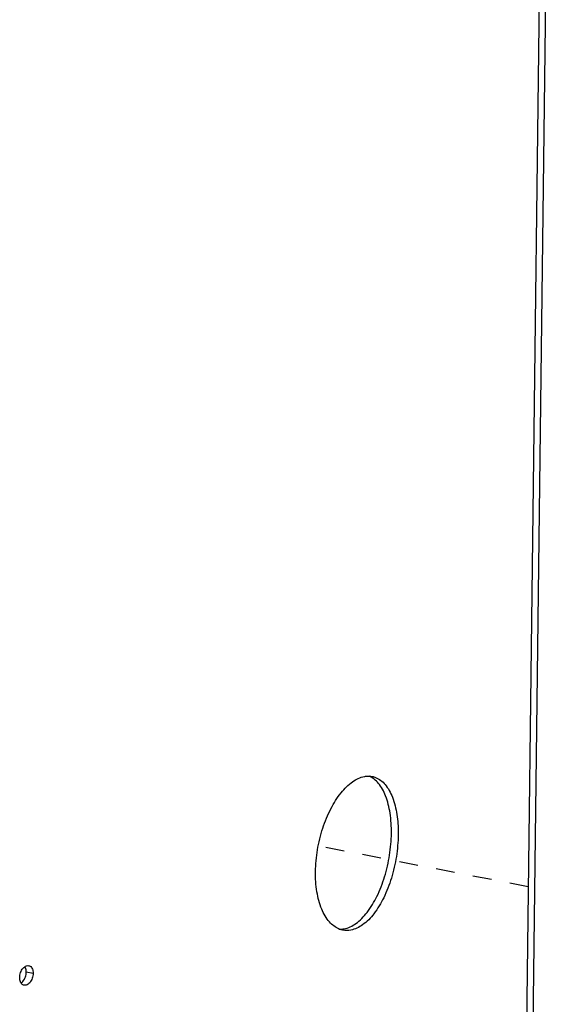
# Model space of a CAD drawing. Header units: inches. Extents: x -1 to 205, y 81 to 217.
# Tile 50 of 108: x 29.97 to 33.13, y 175.72 to 181.49. Entities that reach past the tile are written whole.
import ezdxf

# ---------------------------------------------------------------- set-up
doc = ezdxf.new("R2010")
doc.units = ezdxf.units.IN
doc.header["$LTSCALE"] = 1.1
doc.header["$MEASUREMENT"] = 0
doc.linetypes.add('DASHED', pattern=[0.2, 0.1, -0.1])
doc.layers.get('0').update_dxf_attribs({"linetype": 'CONTINUOUS'})
doc.layers.add('7_ALL_FEATURES', color=7, linetype='CONTINUOUS')

msp = doc.modelspace()

# ---------------------------------------------------------------- linework, layer by layer
at = {"color": 7, "linetype": 'Continuous'}
for p, q in [((33.0939, 187.7514), (32.713, 156.5986)), ((33.1321, 187.7482), (32.7512, 156.5954)), ((32.1926, 176.7247), (32.1925, 176.7144))]:
    msp.add_line(p, q, dxfattribs=at)
at = {"color": 4, "linetype": 'DASHED'}
msp.add_line((32.9552, 176.4087), (31.7245, 176.6478), dxfattribs=at)
at = {"color": 7, "linetype": 'Continuous'}
for points, start_tangent, end_tangent in [([(31.7074, 176.4979), (31.719, 176.6253), (31.75, 176.752), (31.7978, 176.8668), (31.8577, 176.9599), (31.9253, 177.0248), (31.9942, 177.0557), (32.0001, 177.0566)], (0.012225, 0.999925), (0.991317, 0.131495)), ([(32.0001, 177.0566), (32.0228, 177.0576)], (0.991317, 0.131495), (0.99901, -0.044477)), ([(32.0228, 177.0576), (32.0399, 177.0557)], (0.99901, -0.044477), (0.983145, -0.182825)), ([(32.0759, 177.0164), (32.0231, 177.0566)], (-0.651743, 0.75844), (-0.92228, 0.386523)), ([(32.0399, 177.0557), (32.0597, 177.0501), (32.1156, 177.0087), (32.1585, 176.934), (32.1847, 176.833), (32.1926, 176.7247)], (0.983145, -0.182825), (0.000002, -1)), ([(32.1527, 176.7221), (32.1449, 176.8407), (32.1188, 176.9417), (32.0759, 177.0164)], (0.012225, 0.999925), (-0.651743, 0.75844)), ([(32.1925, 176.7144), (32.1817, 176.5869), (32.1527, 176.4599), (32.1076, 176.3446), (32.0501, 176.2509), (31.9837, 176.1855), (31.9149, 176.1547), (31.8684, 176.1549)], (-0.012225, -0.999925), (-0.982974, 0.183746)), ([(31.944, 176.1932), (32.0103, 176.2586), (32.0679, 176.3524), (32.1129, 176.4676), (32.1419, 176.5946), (32.1527, 176.7221)], (0.815623, 0.578584), (0.012225, 0.999925)), ([(31.7896, 176.2026), (31.7441, 176.2778), (31.7159, 176.3792), (31.7074, 176.4979)], (-0.66651, 0.745496), (0.012225, 0.999925)), ([(31.845, 176.1618), (31.7896, 176.2026)], (-0.925797, 0.378021), (-0.66651, 0.745496)), ([(31.8751, 176.1624), (31.944, 176.1932)], (0.984828, 0.173532), (0.815623, 0.578584)), ([(31.8684, 176.1549), (31.8479, 176.1606), (31.845, 176.1618)], (-0.982974, 0.183746), (-0.925797, 0.378021)), ([(31.8452, 176.1607), (31.8751, 176.1624)], (0.998481, -0.055094), (0.984828, 0.173532))]:
    msp.add_spline(points, degree=3, dxfattribs=dict(at, start_tangent=start_tangent, end_tangent=end_tangent))
at = {"layer": '7_ALL_FEATURES', "color": 7, "linetype": 'Continuous'}
for p, q in [((30.0506, 175.901), (30.0103, 175.9088)), ((29.9787, 175.8462), (29.9762, 175.8513))]:
    msp.add_line(p, q, dxfattribs=at)
for points, start_tangent, end_tangent in [([(29.9718, 175.8767), (29.977, 175.9054), (29.9917, 175.9313)], (0.011586, 0.999933), (0.652051, 0.758175)), ([(29.9917, 175.9313), (30.0012, 175.9402)], (0.652051, 0.758175), (0.813075, 0.582159)), ([(30.0012, 175.9402), (30.0123, 175.9455)], (0.813075, 0.582159), (0.967896, 0.25135)), ([(30.0103, 175.9088), (30.006, 175.9342), (30.0035, 175.9393)], (0.011591, 0.999933), (-0.489935, 0.871759)), ([(30.0052, 175.8801), (30.0103, 175.9088)], (0.330259, 0.94389), (0.011592, 0.999933)), ([(30.0123, 175.9455), (30.0249, 175.946)], (0.967896, 0.25135), (0.984558, -0.175059)), ([(30.0249, 175.946), (30.0323, 175.9435), (30.0462, 175.9264), (30.0494, 175.9156)], (0.984558, -0.175059), (0.186815, -0.982395)), ([(30.0506, 175.901), (30.0455, 175.8723)], (-0.011592, -0.999933), (-0.330104, -0.943945)), ([(30.0494, 175.9156), (30.0506, 175.901)], (0.186815, -0.982395), (-0.011592, -0.999933)), ([(29.9762, 175.8513), (29.9718, 175.8767)], (-0.383845, 0.923398), (0.011585, 0.999933)), ([(29.9977, 175.8316), (29.9902, 175.8342), (29.9787, 175.8462)], (-0.984529, 0.175225), (-0.492653, 0.870226)), ([(29.981, 175.8453), (29.9905, 175.8542)], (0.813175, 0.582019), (0.650754, 0.759289)), ([(29.9905, 175.8542), (30.0052, 175.8801)], (0.650754, 0.759289), (0.330259, 0.94389)), ([(30.0455, 175.8723), (30.0308, 175.8464), (30.0103, 175.8321)], (-0.330104, -0.943945), (-0.967723, -0.252016)), ([(30.0103, 175.8321), (29.9977, 175.8316)], (-0.967723, -0.252016), (-0.984529, 0.175225))]:
    msp.add_spline(points, degree=3, dxfattribs=dict(at, start_tangent=start_tangent, end_tangent=end_tangent))

doc.saveas('drawing.dxf')
